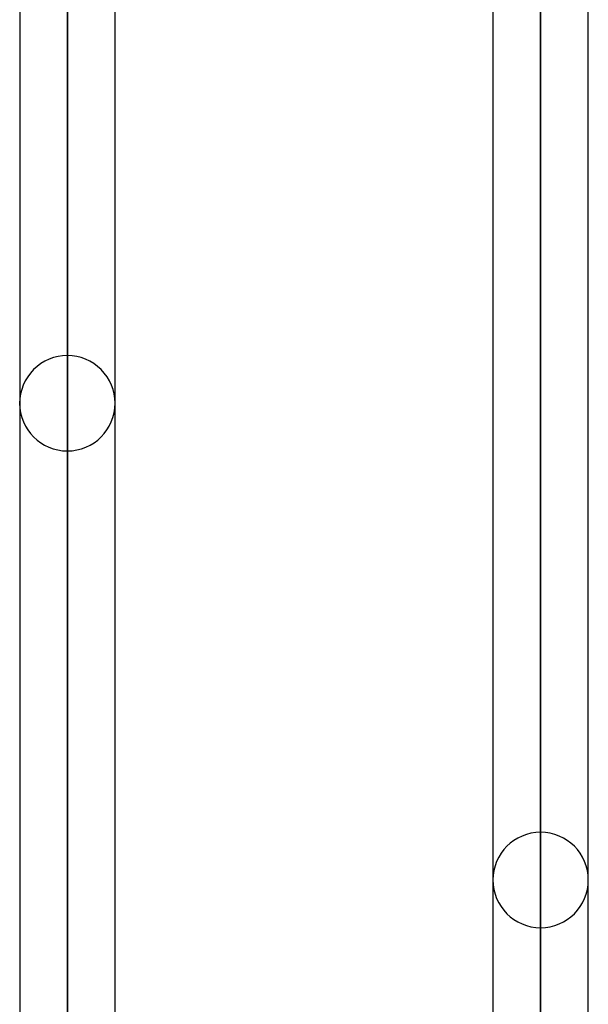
# Model space of a CAD drawing. Header units: millimetres. Extents: x -120 to 100, y -270 to 270.
# Tile 53 of 79: x -29 to -17, y 74 to 95. Entities that reach past the tile are written whole.
import ezdxf

# ---------------------------------------------------------------- set-up
doc = ezdxf.new("R2010")
doc.units = ezdxf.units.MM
doc.layers.add('MAIN-1', color=7, linetype='Continuous')
doc.layers.add('MAIN-2', color=7, linetype='Continuous')

msp = doc.modelspace()

# ---------------------------------------------------------------- linework, layer by layer
at = {"layer": 'MAIN-1'}
for p, q in [((-28.489, 153.345), (-28.489, 0)), ((-18.489, 153.345), (-18.489, 0)), ((-29.496, 152.508), (-29.496, 0)), ((-27.481, 0), (-27.481, 152.399)), ((-19.496, 152.399), (-19.496, 0)), ((-17.481, 0), (-17.481, 152.399))]:
    msp.add_line(p, q, dxfattribs=at)
at = {"layer": 'MAIN-2'}
for p, q in [((-28.489, 0), (-28.489, 153.345)), ((-18.489, 0), (-18.489, 153.345)), ((-18.489, 152.013), (-18.489, 55.81)), ((-18.489, 0), (-18.489, 152.013)), ((-28.489, 151.835), (-28.489, 0)), ((-28.489, 0), (-28.489, 151.835)), ((-28.489, 66.319), (-28.489, 88.055)), ((-28.489, 86.04), (-28.489, 64.793)), ((-18.489, 59.181), (-18.489, 77.981)), ((-18.489, 75.966), (-18.489, 57.82))]:
    msp.add_line(p, q, dxfattribs=at)
for centre, start, end in [((-28.489, 87.048), 90, 180.0002), ((-28.489, 87.048), 359.9998, 90), ((-28.489, 87.048), 180.0002, 270), ((-28.489, 87.048), 270, 359.9998), ((-18.489, 76.973), 90, 180), ((-18.489, 76.973), 0, 90), ((-18.489, 76.973), 180, 270), ((-18.489, 76.973), 270, 0)]:
    msp.add_arc(centre, 1.008, start, end, dxfattribs=at)

doc.saveas('drawing.dxf')
